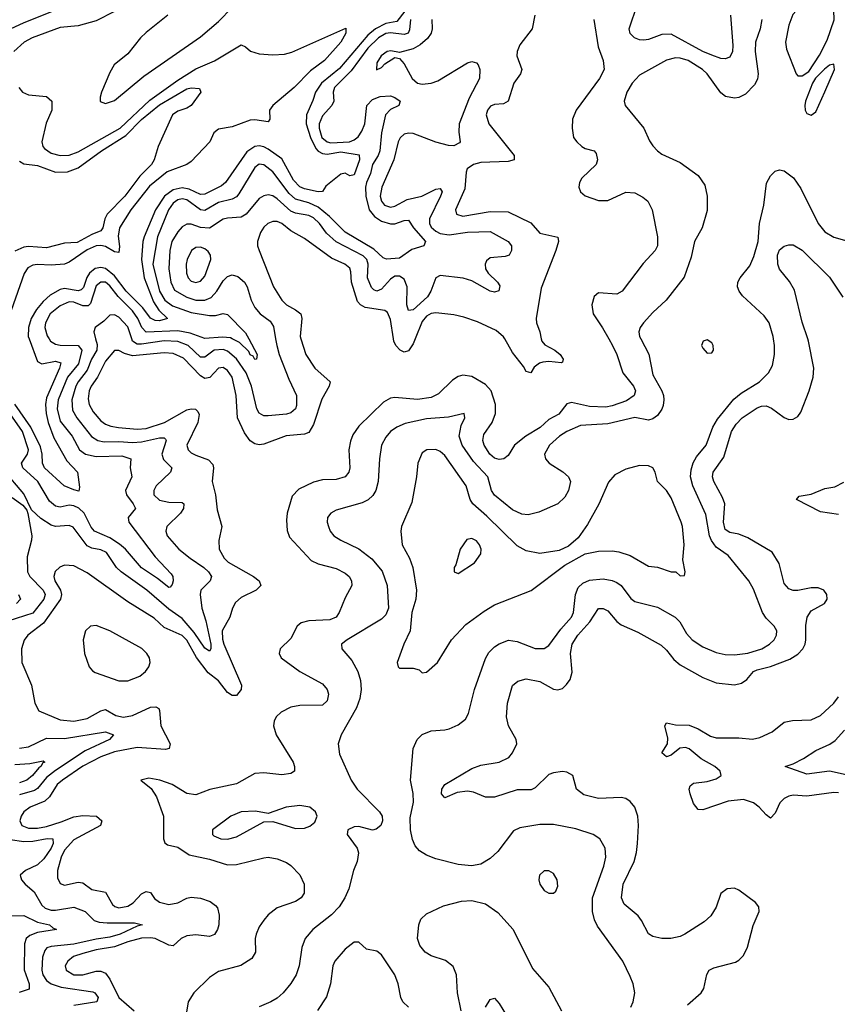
# Model space of a CAD drawing. Header units: inches. Extents: x 1678809 to 1859548, y 384609 to 522868.
# Tile 231 of 256: x 1751711 to 1755325, y 507059 to 511410. Entities that reach past the tile are written whole.
import ezdxf

# ---------------------------------------------------------------- set-up
doc = ezdxf.new("R2010")
doc.units = ezdxf.units.IN
doc.header["$MEASUREMENT"] = 0
doc.layers.add('B7550', color=7, linetype='Continuous')
doc.layers.add('B7551', color=7, linetype='Continuous')

msp = doc.modelspace()

# ---------------------------------------------------------------- linework, layer by layer
at = {"layer": 'B7550', "color": 5}
for points, elevation in [([(1752047.2, 510000), (1752054.4, 509974.4), (1752052.4, 509950), (1752029.2, 509910), (1752010, 509860.6), (1751970, 509810.4), (1751959.9, 509790), (1751941.4, 509730), (1751944.3, 509684.3), (1751963.7, 509650), (1752028.8, 509568.8), (1752056.5, 509550), (1752085.1, 509545.1), (1752150, 509546.7), (1752210, 509541.7), (1752250, 509544.7), (1752330, 509562.5), (1752350, 509562.9), (1752356.5, 509556.5), (1752358.6, 509550), (1752339.1, 509490), (1752346.9, 509466.9), (1752383.5, 509430), (1752377.8, 509410), (1752314, 509350), (1752303.9, 509330), (1752304.6, 509310), (1752330, 509287.6), (1752370, 509278.7), (1752430, 509276), (1752436.5, 509270), (1752435.5, 509250), (1752422.2, 509230), (1752361.2, 509170), (1752356.9, 509150), (1752362.9, 509130), (1752414.8, 509070), (1752464.3, 509030), (1752525.5, 508990), (1752546.4, 508970), (1752558.9, 508950), (1752553.8, 508930), (1752512.3, 508890), (1752509.5, 508870.5), (1752516.6, 508810), (1752534, 508754), (1752555.8, 508650), (1752556.8, 508630), (1752550, 508619.3), (1752530, 508633.2), (1752482.4, 508702.4), (1752430, 508763.6), (1752370, 508804.6), (1752273, 508890), (1752159.9, 508970), (1752139.9, 508990), (1752095.1, 509055.1), (1752070, 509067.3), (1752030, 509074.9), (1752010, 509085), (1751947.1, 509167.1), (1751930, 509175.7), (1751870, 509170.3), (1751850, 509175.9), (1751805.3, 509205.3), (1751764.2, 509244.2), (1751730, 509314.7), (1751640.3, 509420.3)], 460), ([(1751841.6, 510000), (1751848.3, 509990), (1751870, 509976.6), (1751890, 509971.3), (1751969.6, 509969.6), (1751986.1, 509950), (1751971.6, 509890), (1751923, 509830), (1751880.8, 509730), (1751877.2, 509690), (1751890, 509635.9), (1751942.7, 509570), (1751975.7, 509510), (1752002.2, 509490), (1752050, 509480.1), (1752162.9, 509482.9), (1752202, 509470), (1752200.2, 509430), (1752206.4, 509390), (1752179.7, 509330), (1752183.8, 509310), (1752213.5, 509270), (1752222.9, 509250), (1752191.2, 509210), (1752193.9, 509190), (1752310, 509036.8), (1752381.4, 508961.4), (1752387.7, 508950), (1752389.3, 508930), (1752385.7, 508914.3), (1752376.9, 508903.1), (1752370, 508901.6), (1752321.2, 508941.2), (1752250, 508987.5), (1752178.6, 509070), (1752152.4, 509092.4), (1752110, 509120.4), (1752042.7, 509150), (1752027.5, 509167.5), (1751995.7, 509230), (1751972.1, 509252.1), (1751950, 509262.2), (1751930, 509264.5), (1751890, 509256.4), (1751870, 509259.9), (1751842.5, 509282.5), (1751792, 509370), (1751724.9, 509430), (1751719.9, 509450), (1751746.2, 509490), (1751749.9, 509510), (1751723.6, 509590), (1751670, 509668.8)], 440), ([(1751753, 510000), (1751790, 509899.3), (1751810, 509889.7), (1751870, 509901.2), (1751893.6, 509893.6), (1751887.5, 509870), (1751830, 509739), (1751825.2, 509710), (1751827.8, 509670), (1751837, 509630), (1751862, 509562), (1751920.4, 509460.4), (1751966.7, 509410), (1751976, 509344), (1751972.6, 509327.4), (1751950, 509332), (1751907.7, 509350), (1751820.9, 509430), (1751812, 509450), (1751810.6, 509490), (1751802.8, 509522.8), (1751761.1, 509610), (1751690, 509710.8)], 420), ([(1752953.9, 510000), (1752975.5, 509930), (1753016.5, 509870), (1753084.3, 509810), (1753079.8, 509790), (1753046.6, 509733.4), (1753010, 509621.7), (1752990, 509586), (1752970, 509578.1), (1752888.4, 509571.6), (1752790, 509534.9), (1752770, 509532.1), (1752750, 509536.2), (1752730, 509548.7), (1752704.3, 509584.3), (1752674.6, 509650), (1752667.9, 509750), (1752651.1, 509830), (1752630, 509860.5), (1752610, 509872.5), (1752590, 509870.5), (1752551.2, 509828.8), (1752530, 509825.2), (1752510, 509836.4), (1752434.7, 509914.7), (1752390, 509934.4), (1752350, 509937.3), (1752210, 509925.2), (1752174.7, 509934.7), (1752150, 509948.5), (1752130, 509948.2), (1752090, 509901.6), (1752054.9, 509830), (1752027.8, 509790), (1752018.9, 509770), (1752014.2, 509734.2), (1752018.6, 509710), (1752036.5, 509676.5), (1752070, 509637.5), (1752090, 509623), (1752113.6, 509613.6), (1752148.1, 509608.1), (1752230, 509600.5), (1752270, 509603.7), (1752351.9, 509630), (1752450, 509685.5), (1752470, 509690.1), (1752488.4, 509688.4), (1752499, 509679), (1752504.9, 509664.9), (1752498.5, 509630), (1752450.2, 509530), (1752455.6, 509510), (1752470, 509496.8), (1752490, 509485.3), (1752545.5, 509465.5), (1752564.7, 509444.7), (1752568.3, 509430), (1752561.7, 509370), (1752576.6, 509310), (1752584.4, 509244.4), (1752604.7, 509170), (1752591.9, 509108.1), (1752593.7, 509070), (1752615.8, 509030), (1752633, 509013), (1752744.2, 508950), (1752770.2, 508930), (1752777.2, 508910), (1752756.9, 508890), (1752690, 508857.5), (1752665.9, 508834.1), (1752651.9, 508810), (1752640.5, 508770), (1752606.2, 508710), (1752607.6, 508672.4), (1752613.9, 508650), (1752691.2, 508470), (1752690.7, 508450), (1752670, 508424.5), (1752650, 508423.8), (1752630, 508437.6), (1752590, 508488.5), (1752544, 508523.9), (1752492.4, 508592.4), (1752450, 508668.9), (1752430, 508689), (1752350, 508723.7), (1752306.1, 508766.1), (1752190, 508837.8), (1752010, 508966.1), (1751950, 508996.5), (1751910, 508999.5), (1751889.1, 508990.9), (1751868.3, 508971.7), (1751862.3, 508950), (1751866.9, 508930), (1751891.1, 508890), (1751895.9, 508870), (1751891.8, 508850), (1751816.8, 508743.2), (1751747.8, 508690), (1751731.7, 508668.3), (1751720.1, 508630), (1751721.1, 508570), (1751763.8, 508470), (1751778.3, 508390), (1751796.7, 508356.7), (1751890, 508316.4), (1751950, 508310.5), (1752010, 508322.5), (1752070, 508356.6), (1752090, 508361.6), (1752136.1, 508336.1), (1752170, 508327.8), (1752210, 508335), (1752290, 508372.1), (1752313.1, 508373.1), (1752326, 508366), (1752330, 508358), (1752335.5, 508290), (1752375.9, 508210), (1752372.6, 508190), (1752355.4, 508184.6), (1752230, 508194.4), (1752130, 508174.3), (1752070, 508152.7), (1751990, 508112.2), (1751900.1, 508050), (1751877.8, 508030), (1751843.2, 507976.8), (1751823.2, 507956.8), (1751757.6, 507930), (1751730.1, 507910), (1751717.6, 507890), (1751712.2, 507870), (1751721, 507850), (1751750, 507838.2), (1751790, 507838), (1751830, 507845.7), (1751894.8, 507865.2), (1751950, 507887.7), (1751990, 507893), (1752050.5, 507890.5), (1752075, 507870), (1752067.9, 507850), (1751950, 507786.5), (1751910, 507739.9), (1751894.9, 507710), (1751878.9, 507650), (1751878.7, 507618.7), (1751890, 507593.4), (1751910, 507585.2), (1751970, 507599.2), (1751990, 507596.8), (1752030, 507566.3), (1752090, 507554.8), (1752121.1, 507501.1), (1752131.3, 507491.3), (1752150, 507485.6), (1752190, 507492.6), (1752212.6, 507507.4), (1752250, 507547.3), (1752270, 507557.7), (1752290, 507553.5), (1752307.6, 507527.6), (1752330, 507510.1), (1752370, 507500.3), (1752410, 507508.1), (1752450, 507528.8), (1752470, 507532.2), (1752510, 507528.5), (1752553.4, 507513.4), (1752576.1, 507496.1), (1752585.5, 507485.5), (1752593.2, 507453.2), (1752591.2, 507410), (1752585.4, 507390), (1752571.7, 507368.3), (1752550, 507359.1), (1752490, 507366.1), (1752450, 507362.7), (1752425.2, 507350), (1752390, 507317.4), (1752370, 507321.3), (1752310, 507349.7), (1752290, 507353.7), (1752250, 507351.5), (1752190, 507335.8), (1752130, 507313.6), (1752050, 507300.4), (1751990, 507284.5), (1751949.4, 507270), (1751923.5, 507250), (1751912.4, 507230), (1751916.3, 507210), (1751950, 507190.1), (1751990, 507190.1), (1752050, 507205.9), (1752070, 507205.9), (1752090, 507196.6), (1752109.8, 507169.8), (1752150, 507090.1), (1752217, 507030)], 480), ([(1752842.7, 510000), (1752847.6, 509970), (1752858.8, 509930), (1752900.9, 509820.9), (1752935, 509750), (1752935.4, 509704.6), (1752930, 509689.8), (1752910, 509672.2), (1752890, 509666.3), (1752810, 509659), (1752790, 509659.5), (1752770, 509671.6), (1752760.1, 509690), (1752735.4, 509790), (1752712.9, 509850), (1752670, 509911.1), (1752630, 509945.4), (1752610, 509952.8), (1752570.3, 509950), (1752530, 509918.9), (1752510, 509918.5), (1752456.4, 509970), (1752410, 509988.1), (1752350, 509991.5), (1752250, 509975.5), (1752230, 509976.2), (1752209.9, 509990), (1752206.8, 510000)], 460), ([(1754314.7, 510000), (1754331.6, 509970), (1754350.1, 509930), (1754377.1, 509850), (1754424.2, 509790), (1754432.5, 509770), (1754426.6, 509750), (1754393.8, 509726.2), (1754330, 509703.8), (1754301.5, 509698.5), (1754230, 509701.3), (1754150, 509718.9), (1754130, 509713.3), (1754093.8, 509666.2), (1754050, 509643.1), (1754011.7, 509608.3), (1753949, 509570), (1753898, 509530), (1753870, 509485), (1753850.6, 509469.4), (1753830, 509466.2), (1753810, 509472.1), (1753789.9, 509490), (1753764.2, 509530), (1753758.6, 509550), (1753763.1, 509576.9), (1753799, 509630), (1753814.9, 509670), (1753814.1, 509710), (1753794.6, 509770), (1753770, 509798.1), (1753710, 509833.7), (1753670, 509839.1), (1753650, 509833.7), (1753623.6, 509816.4), (1753562.9, 509757.1), (1753530, 509739.9), (1753470, 509731.4), (1753370, 509740.5), (1753350, 509737), (1753320, 509720), (1753210, 509613.8), (1753184.2, 509575.8), (1753172.8, 509547.2), (1753166.5, 509510), (1753170, 509429.3), (1753166, 509410), (1753150.2, 509390), (1753110, 509378.1), (1753050, 509376.5), (1753010, 509365.9), (1752944.8, 509335.2), (1752916.1, 509303.9), (1752894.2, 509230), (1752890, 509198), (1752892.9, 509152.9), (1752903.6, 509123.6), (1753000, 509020), (1753030, 509005.9), (1753110, 508984.7), (1753150, 508964.1), (1753167.1, 508950), (1753177.3, 508930), (1753178.9, 508910), (1753150, 508855.8), (1753124, 508790), (1753110.1, 508769.9), (1753081.8, 508758.2), (1752990, 508754), (1752954.7, 508745.3), (1752937.6, 508730), (1752910, 508676.4), (1752862.3, 508630), (1752857.7, 508610), (1752867.7, 508590), (1752950.2, 508530), (1753050, 508475), (1753070.2, 508450), (1753076, 508430), (1753070, 508399.6), (1753050, 508381.1), (1752950, 508379.7), (1752910, 508372.3), (1752866.4, 508350), (1752845.6, 508330), (1752835.4, 508310), (1752833.7, 508290), (1752845.6, 508250), (1752919.6, 508130), (1752925.7, 508110), (1752925.5, 508090), (1752910, 508078.7), (1752870, 508073.7), (1752790, 508082.8), (1752750, 508079.2), (1752670, 508034.1), (1752552.1, 508007.9), (1752490, 507985.2), (1752450, 507990.5), (1752385.6, 508030), (1752330.2, 508049.8), (1752282, 508058), (1752246.4, 508050), (1752292.6, 508012.6), (1752316.3, 507976.3), (1752347.2, 507890), (1752347.6, 507790), (1752353.1, 507773.1), (1752364.1, 507764.1), (1752410, 507753.9), (1752459.8, 507719.8), (1752550, 507700.3), (1752630, 507675.2), (1752670, 507677.2), (1752790, 507706.9), (1752810, 507709), (1752850, 507702.6), (1752890, 507686), (1752910, 507672.5), (1752950, 507631.1), (1752968.1, 507590), (1752969.3, 507550), (1752955, 507530), (1752930, 507514.3), (1752850, 507486), (1752810, 507454.7), (1752790, 507431.1), (1752770, 507402.4), (1752755.9, 507370), (1752752.1, 507350), (1752753.6, 507290), (1752737.6, 507262.4), (1752688.7, 507231.3), (1752590, 507204.8), (1752550, 507177.2), (1752481.2, 507110), (1752456.5, 507070), (1752439.8, 506970)], 520), ([(1752723.7, 510000), (1752760.9, 509930), (1752758, 509910), (1752750, 509908.7), (1752743.3, 509923.3), (1752730, 509929.8), (1752724, 509944), (1752683, 509983), (1752650.8, 510000)], 440), ([(1754456.6, 510000), (1754492.1, 509932.1), (1754510, 509840.4), (1754549.4, 509770), (1754556.2, 509750), (1754558.8, 509730), (1754555, 509705), (1754550, 509689.6), (1754530, 509661.1), (1754510, 509646), (1754490, 509640.4), (1754430, 509651.6), (1754310, 509624.8), (1754190, 509616.8), (1754128.9, 509590), (1754096.9, 509570), (1754053.6, 509530), (1754031.3, 509490), (1754035.2, 509470), (1754051.5, 509450), (1754111.9, 509411.9), (1754137.3, 509390), (1754145.2, 509370), (1754137.1, 509330), (1754120.3, 509299.7), (1754090, 509270.8), (1754006.4, 509233.6), (1753958, 509222), (1753930, 509225.6), (1753890, 509244.3), (1753809.6, 509309.6), (1753796.4, 509330), (1753780.2, 509390), (1753717.7, 509457.7), (1753666.7, 509530), (1753654.2, 509570), (1753662.8, 509617.2), (1753678, 509650), (1753675.3, 509670), (1753606.4, 509653.6), (1753510, 509645.9), (1753414.4, 509625.6), (1753378.3, 509610), (1753350.2, 509590), (1753330, 509566), (1753310.2, 509530), (1753300.9, 509470), (1753296.1, 509370), (1753284.8, 509330), (1753272, 509308), (1753251.5, 509288.5), (1753225, 509275), (1753110, 509242.5), (1753087.2, 509230), (1753071.6, 509210), (1753070.2, 509190), (1753075.5, 509170), (1753083.5, 509150), (1753099.1, 509130), (1753130, 509110.2), (1753210, 509072.5), (1753267.5, 509027.5), (1753312.9, 508972.9), (1753335.5, 508910), (1753341, 508810), (1753330, 508780.3), (1753310, 508761.3), (1753158, 508670), (1753134.4, 508650), (1753135.8, 508630), (1753178.7, 508578.7), (1753206.5, 508530), (1753218.2, 508490), (1753221.3, 508450), (1753214.6, 508410), (1753200.6, 508370), (1753131.6, 508250), (1753119.5, 508210), (1753124.8, 508164.8), (1753176, 508050), (1753202.3, 508010), (1753302, 507910), (1753313.4, 507890), (1753315.3, 507870), (1753307.7, 507850), (1753286.9, 507833.1), (1753270, 507829.6), (1753210, 507845.3), (1753190, 507843.1), (1753162, 507830), (1753158, 507810), (1753203, 507750), (1753208.7, 507728.7), (1753203.6, 507690), (1753187.1, 507650), (1753166, 507570), (1753148.4, 507530), (1753123.5, 507490), (1753090, 507455.5), (1753006.9, 507390), (1752973.8, 507350), (1752957.7, 507310), (1752947, 507230), (1752933.8, 507190), (1752910, 507151.1), (1752875.8, 507110), (1752850, 507086.6), (1752821.6, 507070), (1752770, 507048.9)], 540), ([(1753458.9, 510000), (1753450, 509978), (1753430, 509946.9), (1753410, 509941.5), (1753392.4, 509950), (1753374.1, 509970), (1753364.7, 509990), (1753363.2, 510000)], 480), ([(1754413.1, 507046.9), (1754423.1, 507070), (1754429.7, 507110), (1754423.1, 507150), (1754410, 507182.7), (1754377.6, 507250), (1754265.1, 507405.1), (1754252.1, 507432.1), (1754242.5, 507470), (1754243, 507530), (1754293.2, 507670), (1754301.5, 507710), (1754298.2, 507750), (1754274.7, 507790), (1754246.6, 507810), (1754170, 507834.6), (1754070, 507854), (1754010, 507854.3), (1753921.3, 507838.7), (1753894.2, 507825.8), (1753825.2, 507734.8), (1753790, 507703.5), (1753750, 507678.9), (1753708.7, 507671.3), (1753650, 507676.8), (1753550, 507701.6), (1753510, 507718), (1753477.8, 507737.8), (1753459.4, 507759.4), (1753447.1, 507787.1), (1753439.1, 507830), (1753437.3, 507882.7), (1753452.5, 507952.5), (1753450.7, 507990.7), (1753438.9, 508050), (1753449.8, 508190), (1753467.8, 508230), (1753490, 508252.2), (1753530, 508268.1), (1753590, 508271.5), (1753610, 508276.9), (1753650, 508294.9), (1753681.4, 508318.6), (1753695.2, 508344.8), (1753722, 508450), (1753770, 508586.7), (1753785.4, 508614.6), (1753810, 508638.6), (1753830, 508652), (1753872.3, 508667.7), (1753910, 508663.2), (1753990, 508631.8), (1754030, 508631.9), (1754050, 508644.7), (1754103.4, 508716.6), (1754150.5, 508770), (1754159.6, 508790), (1754168.4, 508870), (1754179.4, 508900.6), (1754199.5, 508920.5), (1754230, 508933.2), (1754290, 508939.6), (1754330, 508932.3), (1754350, 508923.3), (1754370.1, 508910), (1754413.1, 508853.1), (1754430, 508839.1), (1754530, 508813.6), (1754608.5, 508770), (1754628.2, 508750), (1754658, 508698), (1754682.7, 508670), (1754730, 508639), (1754790, 508613.9), (1754830, 508604.8), (1754870, 508603), (1754930, 508610.7), (1754991, 508630), (1755025.6, 508650), (1755046.3, 508670), (1755056.2, 508690), (1755057.3, 508710), (1755046, 508730), (1755010, 508765.5), (1754993.7, 508790), (1754953.9, 508893.9), (1754933.7, 508930), (1754842.6, 509042.6), (1754790, 509079.9), (1754768.8, 509108.8), (1754760.7, 509130), (1754744.2, 509224.2), (1754686.7, 509350), (1754676.4, 509390), (1754678.8, 509421.2), (1754687.5, 509452.5), (1754702.3, 509477.7), (1754745, 509530), (1754774.2, 509610), (1754794.9, 509645.1), (1754867.2, 509732.8), (1754900.6, 509759.4), (1754980.7, 509810), (1755021.1, 509850), (1755038.2, 509881.8), (1755047, 509930), (1755047.5, 509970), (1755043.3, 510000)], 540), ([(1754662.6, 507057.4), (1754722.6, 507110), (1754735.4, 507130), (1754748.2, 507191.8), (1754758, 507210), (1754779.4, 507220.6), (1754874.5, 507245.5), (1754890, 507254), (1754910, 507274.4), (1754928.3, 507311.7), (1754952.8, 507407.2), (1754979.7, 507470), (1754978.7, 507490), (1754962.9, 507510), (1754890, 507564.2), (1754870, 507572.8), (1754838, 507570), (1754810.3, 507549.7), (1754790, 507489), (1754766, 507450), (1754735.8, 507424.2), (1754651, 507369), (1754630, 507358.7), (1754589.3, 507350.7), (1754548.7, 507350), (1754510, 507359.3), (1754490, 507371.3), (1754459.4, 507430), (1754444.1, 507450), (1754382.6, 507502.6), (1754371.2, 507530), (1754378.5, 507590), (1754426.6, 507690), (1754437.8, 507730), (1754442.4, 507770), (1754446.2, 507850), (1754443.2, 507890), (1754430.6, 507930), (1754410, 507956.2), (1754390, 507968.2), (1754370, 507972.7), (1754270, 507968.1), (1754205.1, 507985.1), (1754171.7, 508010), (1754156, 508070), (1754130, 508084.4), (1754110, 508088.2), (1754070, 508082.4), (1754050, 508074.1), (1753990, 508015.5), (1753972.4, 508007.6), (1753910, 508007.3), (1753810, 507974.3), (1753770, 507975.3), (1753717.3, 507997.3), (1753690, 508000.7), (1753645.4, 507994.6), (1753590, 507971.8), (1753576.3, 507990), (1753576.9, 508010), (1753590, 508030.3), (1753710, 508101.4), (1753750, 508116.6), (1753831, 508129), (1753872.5, 508150), (1753889.8, 508170), (1753908.5, 508210), (1753906, 508230), (1753871.7, 508290), (1753862.5, 508330), (1753867, 508390), (1753890, 508468.2), (1753912.6, 508487.4), (1753950, 508497.5), (1754010, 508485), (1754070, 508452.1), (1754090, 508448.3), (1754110, 508455.5), (1754128.2, 508471.8), (1754144.7, 508495.3), (1754153.7, 508526.3), (1754145.8, 508610), (1754152.9, 508650), (1754177.7, 508690), (1754231.6, 508750), (1754270, 508809), (1754290, 508808.4), (1754310, 508798.4), (1754350, 508751), (1754370, 508735.9), (1754443.2, 508703.2), (1754546.1, 508646.1), (1754570, 508624.4), (1754602.6, 508582.6), (1754630, 508559), (1754730, 508503.5), (1754790, 508479.8), (1754870, 508471.3), (1754901.7, 508478.3), (1754924.8, 508495.2), (1754954, 508530), (1754970, 508537.8), (1755030, 508551.8), (1755115.2, 508584.8), (1755150, 508606.3), (1755172.1, 508630), (1755182.1, 508650), (1755185.4, 508670), (1755186.3, 508733.7), (1755191.7, 508770), (1755210, 508797.8), (1755267.6, 508830), (1755280.5, 508850), (1755278.9, 508870), (1755265.1, 508890), (1755239.6, 508899.6), (1755210, 508899), (1755150, 508887.2), (1755130, 508888.1), (1755110, 508895.3), (1755090, 508918), (1755067.3, 509007.3), (1755037.7, 509057.7), (1754930, 509120.9), (1754890, 509136.2), (1754850, 509144.7), (1754830, 509156.8), (1754821.3, 509190), (1754828.3, 509270), (1754818, 509298), (1754778.7, 509370), (1754772.8, 509390), (1754775.7, 509410), (1754823.2, 509476.8), (1754857.9, 509590), (1754877.6, 509622.4), (1754903.8, 509650), (1754970, 509694.8), (1754990, 509702.3), (1755010, 509703.2), (1755033.9, 509693.9), (1755090, 509651.6), (1755110, 509643.1), (1755130, 509644.6), (1755150, 509656.5), (1755164.4, 509675.6), (1755201.2, 509770), (1755217.7, 509830), (1755221.7, 509870), (1755198.1, 509990), (1755194.8, 510000)], 520), ([(1754016.6, 510000), (1754018.6, 509990), (1754032.9, 509972.9), (1754077.2, 509950), (1754100.7, 509930), (1754113.2, 509910), (1754110, 509897.2), (1754106, 509894), (1754050, 509899.7), (1754023.4, 509896.6), (1754008.2, 509891.8), (1753985.1, 509874.9), (1753970, 509849.7), (1753950, 509855.1), (1753937.8, 509877.8), (1753890, 509938.8), (1753854.8, 510000)], 480), ([(1755330, 509223.4), (1755250, 509236), (1755144.7, 509290), (1755155.6, 509304.4), (1755210, 509314), (1755270, 509339.1), (1755314.5, 509345.5), (1755353, 509367)], 480), ([(1751678.2, 509298.2), (1751725.5, 509265.5), (1751743, 509243), (1751747.3, 509227.3), (1751764.4, 509130), (1751763.3, 509110), (1751743.9, 509036.1), (1751746.6, 508970), (1751756.3, 508950), (1751814.6, 508890), (1751823.6, 508870), (1751818.2, 508850), (1751770, 508787.9), (1751620.2, 508739.8)], 460), ([(1751706.4, 508870), (1751715.3, 508850), (1751697.5, 508830)], 440), ([(1755330, 507993.8), (1755310, 507995), (1755190, 507979.7), (1755130, 507982.9), (1755110, 507979), (1755090, 507969.1), (1755070.9, 507950), (1755050, 507904.5), (1755030, 507882.4), (1755010, 507896), (1754980.2, 507930), (1754955.2, 507950), (1754910, 507963.8), (1754843.2, 507956.8), (1754730, 507918), (1754710, 507919.7), (1754690, 507946), (1754674, 507990), (1754669.9, 508010), (1754674.8, 508025.2), (1754690, 508037.2), (1754750, 508043.2), (1754790, 508055.6), (1754810.9, 508070), (1754807.9, 508090), (1754784.2, 508110), (1754723.8, 508143.8), (1754670, 508188.7), (1754654, 508194), (1754628.9, 508191.1), (1754590, 508160.3), (1754570, 508153.3), (1754548.9, 508170), (1754574.1, 508210), (1754575.7, 508235.7), (1754563.2, 508290), (1754570, 508303.7), (1754610, 508293.8), (1754670, 508292.4), (1754710, 508277.1), (1754763.8, 508243.8), (1754790, 508237.4), (1754890, 508237.3), (1754950, 508231.3), (1754982.3, 508237.7), (1755036.5, 508263.6), (1755090, 508305.4), (1755127.1, 508312.9), (1755210, 508316.8), (1755250, 508335), (1755309.5, 508390.5), (1755330, 508417.8)], 480), ([(1751711.2, 508191.2), (1751750, 508197.7), (1751830, 508235.2), (1751910, 508233.3), (1752090, 508263), (1752126.7, 508250), (1752108, 508230), (1752001.1, 508178.9), (1751870, 508093.2), (1751830, 508061.1), (1751790, 508012.8), (1751776.6, 508003.4), (1751710, 507984.8)], 460), ([(1755390, 508067.5), (1755290, 508089), (1755190, 508076.3), (1755094, 508110), (1755130, 508121.3), (1755175.2, 508144.8), (1755230, 508181.4), (1755291.7, 508208.3), (1755314.7, 508225.3), (1755356.8, 508270)], 460), ([(1751690, 508118.5), (1751756.7, 508123.3), (1751814.8, 508134.8), (1751823, 508130), (1751813.3, 508126.7), (1751805.6, 508110), (1751795.9, 508104.1), (1751768.7, 508070), (1751743.3, 508050), (1751710, 508038.3)], 440), ([(1751670, 507787.6), (1751730, 507778.9), (1751770, 507780.7), (1751832.3, 507792.3), (1751857.2, 507790), (1751859.1, 507770), (1751851, 507750), (1751818, 507702), (1751790, 507676), (1751736.5, 507650), (1751714.2, 507630), (1751719.3, 507610), (1751735.2, 507590), (1751776.1, 507556.1), (1751810, 507497.8), (1751824.2, 507484.2), (1751850, 507475.3), (1751870, 507474.7), (1751950, 507488.1), (1752000.2, 507470), (1752041.2, 507430), (1752062.4, 507422.4), (1752098.7, 507418.7), (1752219.3, 507419.3), (1752254.8, 507410), (1752230, 507404.7), (1752155.3, 507370), (1752110, 507356.4), (1752050, 507347.9), (1751950, 507325), (1751850, 507314.8), (1751831.6, 507308.4), (1751822.2, 507297.8), (1751812.8, 507267.2), (1751809.7, 507210.3), (1751814.4, 507190), (1751830, 507165.1), (1751850.2, 507150), (1751894.6, 507134.5), (1752034.8, 507114.8), (1752044, 507110), (1752057.7, 507090), (1752052.4, 507070), (1751950, 507054.9)], 460), ([(1753661.8, 507030), (1753646.1, 507110), (1753641.5, 507190), (1753627, 507227), (1753592.9, 507252.9), (1753530, 507274), (1753503.5, 507290), (1753479.4, 507319.4), (1753469.8, 507350), (1753476, 507410), (1753484.5, 507435.5), (1753510, 507458.9), (1753585, 507495), (1753664.7, 507515.3), (1753710, 507517.8), (1753770, 507502.7), (1753824.5, 507464.5), (1753892.9, 507390), (1753977.8, 507217.8), (1754050, 507135.8), (1754105.5, 507030)], 540), ([(1751677.3, 507450), (1751730, 507452.4), (1751790, 507422.1), (1751843.8, 507410), (1751857.2, 507397.2), (1751874, 507390), (1751790, 507377.3), (1751756.8, 507363.2), (1751740.5, 507350), (1751733.3, 507326.7), (1751731.7, 507211.7), (1751752.9, 507150), (1751753.6, 507126.4), (1751708.5, 507111.5)], 440), ([(1753430, 507046.2), (1753404.4, 507070), (1753395.3, 507090), (1753384.5, 507150), (1753368.8, 507190), (1753310, 507278.7), (1753290, 507293.6), (1753243.6, 507303.6), (1753210, 507334.5), (1753190, 507333.3), (1753150, 507302.7), (1753103.8, 507250), (1753095.4, 507230), (1753084.8, 507150), (1753066.9, 507093.1), (1753028.3, 507031.7)], 560), ([(1753770, 507046.7), (1753790, 507081.1), (1753810, 507086.7), (1753830, 507063.7), (1753912.1, 506930)], 520)]:
    msp.add_lwpolyline(points, dxfattribs=dict(at, elevation=elevation))
for points, elevation in [([(1754750, 509996), (1754732, 509990), (1754724, 509970), (1754730, 509958), (1754750, 509936), (1754770, 509938), (1754777.2, 509950), (1754776, 509970), (1754770, 509982)], 560), ([(1753550, 509510.7), (1753511, 509509), (1753490, 509495.8), (1753471.3, 509450), (1753465.8, 509390), (1753444.1, 509275.9), (1753399.5, 509170), (1753396, 509150), (1753401.6, 509090), (1753433.7, 509030), (1753448.8, 508990), (1753465, 508890), (1753461.6, 508850), (1753444.1, 508790), (1753437.4, 508710), (1753409.1, 508650), (1753379.1, 508570), (1753384, 508550), (1753390, 508544.9), (1753450, 508544.9), (1753477.5, 508537.5), (1753490, 508524.7), (1753510, 508526.8), (1753557.6, 508570), (1753619.2, 508670), (1753682.7, 508737.3), (1753763.9, 508796.1), (1753810, 508823.8), (1753971.8, 508888.2), (1754120.2, 508999.8), (1754210, 509049.4), (1754270, 509062.3), (1754330, 509063.5), (1754359.3, 509059.3), (1754410, 509042), (1754490, 508995.8), (1754530.4, 508990.4), (1754590, 508970.7), (1754610.7, 508970.7), (1754630, 508952), (1754650, 508954), (1754652.7, 508970), (1754642.9, 509022.9), (1754647.6, 509090), (1754640.5, 509170), (1754634.8, 509190), (1754590, 509297.6), (1754570, 509329.6), (1754529.7, 509369.7), (1754520.5, 509410), (1754510, 509429.4), (1754490, 509438.9), (1754450, 509439.7), (1754390, 509424.2), (1754341.7, 509398.3), (1754314, 509366), (1754270.6, 509269.4), (1754220.5, 509179.5), (1754179.4, 509120.6), (1754136.9, 509083.1), (1754095.8, 509064.2), (1754010, 509051.4), (1753950, 509063.4), (1753910, 509085.4), (1753776.6, 509216.6), (1753713.8, 509270), (1753702, 509290), (1753683.9, 509350), (1753590, 509485), (1753570, 509501.5)], 560), ([(1753710, 509116.9), (1753687.3, 509112.7), (1753657.6, 509070), (1753638.4, 509001.6), (1753631, 508990), (1753632, 508970), (1753650, 508962.8), (1753720.9, 509010), (1753749.6, 509050), (1753751.1, 509070), (1753743.6, 509090), (1753730, 509107)], 580), ([(1752050, 508732.5), (1752023.7, 508730), (1752002.9, 508710), (1751992.2, 508670), (1751998.2, 508610), (1752017.8, 508550), (1752032.5, 508532.5), (1752045.4, 508525.4), (1752150, 508488.5), (1752190, 508488.4), (1752241.8, 508510), (1752267.2, 508530), (1752281.7, 508550), (1752287.9, 508570), (1752285.7, 508590), (1752273.4, 508610), (1752251, 508631), (1752110, 508709.4)], 520), ([(1752950, 507937.7), (1752889.6, 507930.5), (1752810, 507902), (1752753.3, 507913.3), (1752690, 507909.8), (1752644.2, 507890), (1752563.8, 507830), (1752563, 507810), (1752570, 507804.4), (1752601, 507790), (1752630, 507788.4), (1752670, 507799.7), (1752790, 507866), (1752830, 507867.4), (1752930, 507835.9), (1752970, 507837.6), (1752993.2, 507846.8), (1753016, 507864), (1753026, 507890), (1753018.8, 507910), (1752993.7, 507930)], 540), ([(1754050, 507649.5), (1754030, 507649.4), (1754008.4, 507630), (1754006.4, 507610), (1754010.6, 507590), (1754030, 507562), (1754050, 507550.7), (1754070, 507550.8), (1754080.2, 507559.8), (1754090, 507582), (1754087.3, 507610), (1754070, 507637)], 560)]:
    msp.add_lwpolyline(points, close=True, dxfattribs=dict(at, elevation=elevation))
at = {"layer": 'B7551', "color": 5}
for points, elevation in [([(1754852.4, 511430), (1754863.8, 511296.2), (1754861.4, 511270), (1754850, 511244.4), (1754830, 511237.1), (1754810, 511238.8), (1754770, 511252.7), (1754730, 511269.9), (1754590, 511345.7), (1754550, 511344.9), (1754490, 511321.9), (1754470, 511318.8), (1754450, 511320.7), (1754428.8, 511330), (1754409.5, 511349.5), (1754404.7, 511370), (1754441.4, 511478.6)], 520), ([(1751867.2, 511450), (1751730, 511396.3), (1751670, 511368)], 360), ([(1752130, 511445.4), (1752050, 511404.8), (1751970, 511383.4), (1751890, 511375.3), (1751766, 511330), (1751731.7, 511310), (1751685.8, 511270)], 380), ([(1753413.2, 511446.8), (1753377.5, 511402.5), (1753330, 511392.8), (1753283.4, 511370), (1753250, 511342.1), (1753125.2, 511194.8), (1753044.8, 511130), (1753019.1, 511090), (1753007.5, 511052.5), (1752979, 510990), (1752978.1, 510950), (1752996.2, 510890), (1753020.6, 510840.6), (1753030, 510829.4), (1753050, 510818.1), (1753070, 510816.2), (1753130, 510826.4), (1753212.3, 510812.3), (1753213, 510790), (1753190, 510724.7), (1753170, 510719.8), (1753150, 510732), (1753130, 510728), (1753065, 510675), (1753049.1, 510650.9), (1753030.7, 510649.3), (1752970, 510662.6), (1752950, 510672), (1752921.1, 510701.1), (1752870, 510795.1), (1752810, 510838), (1752790, 510848.6), (1752770, 510852.7), (1752750, 510849.6), (1752714.7, 510825.3), (1752621.7, 510690), (1752603.8, 510676.2), (1752530, 510638.7), (1752510, 510638.2), (1752460.7, 510660.7), (1752430, 510666.6), (1752390, 510657.6), (1752351.9, 510630), (1752311.1, 510570), (1752262.1, 510450), (1752256.3, 510430), (1752249.2, 510350), (1752262, 510270), (1752303.4, 510163.4), (1752325.8, 510125.8), (1752364, 510090), (1752330, 510079.7), (1752310, 510080.6), (1752290, 510091.4), (1752256.3, 510136.3), (1752182.6, 510210), (1752130, 510278.1), (1752090, 510310.5), (1752070, 510315.2), (1752045.4, 510310), (1752019.9, 510290), (1752008.8, 510271.2), (1751993.8, 510226.2), (1751983.5, 510216.5), (1751970, 510212.2), (1751910, 510222.8), (1751890, 510217.4), (1751846.7, 510193.3), (1751814.8, 510165.2), (1751786.2, 510130), (1751762.3, 510090), (1751749.8, 510050), (1751749.5, 510009.5), (1751753, 510000)], 420), ([(1752366.4, 511430), (1752270, 511353.7), (1752245.4, 511330), (1752190, 511258.7), (1752129.4, 511210), (1752110, 511176.9), (1752072.8, 511090), (1752066.9, 511066.9), (1752067.8, 511047.8), (1752090, 511039.2), (1752130, 511053), (1752259.6, 511160.4), (1752510, 511334.8), (1752590, 511402.3), (1752650, 511463.7)], 420), ([(1753439.3, 511410), (1753434.3, 511365.7), (1753427.6, 511350), (1753410, 511343.9), (1753350, 511352.5), (1753330, 511348.5), (1753296.9, 511330), (1753250, 511284), (1753176.1, 511183.9), (1753102.8, 511110), (1753096.6, 511090), (1753099.8, 511050), (1753090.6, 511030), (1753050, 510985), (1753035, 510950), (1753034.3, 510930), (1753047.3, 510890), (1753070, 510870.4), (1753086.4, 510866.4), (1753169.7, 510870.3), (1753190, 510878.3), (1753207.2, 510892.8), (1753223.4, 510916.6), (1753237.3, 510950), (1753245.8, 511030), (1753270, 511057.2), (1753305.1, 511070), (1753350, 511073.2), (1753370, 511066.2), (1753392.6, 511050), (1753386.7, 511030), (1753350, 511013.4), (1753327.6, 510990), (1753309.8, 510910.2), (1753303, 510830), (1753296, 510810), (1753270.9, 510770), (1753261.3, 510730), (1753244.4, 510690), (1753239.1, 510670), (1753241.3, 510630), (1753256, 510570), (1753279.7, 510539.7), (1753310, 510519.9), (1753350, 510507.3), (1753370, 510508.1), (1753410, 510523.3), (1753430, 510524.2), (1753452, 510490), (1753505.4, 510430), (1753497.4, 510410), (1753444.9, 510395.1), (1753390, 510356.7), (1753332.4, 510352.4), (1753317.9, 510357.9), (1753276.6, 510396.6), (1753150.4, 510470.4), (1753079.9, 510539.9), (1753030, 510581.2), (1752990, 510601.3), (1752930, 510616.4), (1752902.2, 510642.2), (1752830, 510737.7), (1752790, 510768.6), (1752770, 510771), (1752750, 510756.2), (1752680.1, 510639.9), (1752670, 510627.7), (1752650, 510616.9), (1752590, 510601.6), (1752530, 510566.5), (1752510, 510569.1), (1752450, 510614.4), (1752430, 510617.9), (1752410, 510613.7), (1752390, 510598.6), (1752369.4, 510570), (1752320.6, 510450), (1752300.2, 510330), (1752329.4, 510210), (1752352.8, 510170), (1752386.1, 510146.1), (1752470, 510115.7), (1752550, 510102.5), (1752577.1, 510102.9), (1752610, 510111.8), (1752630, 510106.9), (1752710, 510025.8), (1752723.7, 510000)], 440), ([(1753532.8, 511410), (1753534.7, 511370), (1753529.6, 511350), (1753513.7, 511326.3), (1753481.5, 511298.5), (1753450, 511281), (1753390, 511265.2), (1753352.2, 511272.2), (1753336, 511270), (1753308.3, 511250), (1753290, 511219.3), (1753288.9, 511188.9), (1753310, 511198), (1753324.9, 511215.1), (1753370, 511242.4), (1753390, 511239.1), (1753410, 511214.4), (1753445.4, 511150), (1753469.7, 511129.7), (1753490, 511124.5), (1753530, 511128.8), (1753559.6, 511140.4), (1753690, 511219.7), (1753710, 511225.3), (1753730, 511219.5), (1753737.4, 511210), (1753744.9, 511190), (1753743.2, 511150), (1753697.3, 511062.7), (1753653.6, 510950), (1753652.3, 510912.3), (1753658.3, 510870), (1753654.8, 510865.2), (1753630, 510852.8), (1753606.2, 510853.8), (1753550, 510868.2), (1753450, 510907.6), (1753430, 510909.2), (1753410, 510904), (1753392.8, 510887.2), (1753383.4, 510870), (1753365.5, 510790), (1753311.6, 510670), (1753304.8, 510630), (1753310, 510607.5), (1753323.7, 510590), (1753350, 510581.1), (1753370, 510586.5), (1753424.3, 510615.7), (1753488.7, 510630), (1753550, 510660.9), (1753570, 510664.4), (1753577.9, 510650), (1753571.7, 510630), (1753522.3, 510530), (1753522, 510510), (1753530, 510493.7), (1753550, 510475.6), (1753570, 510465.5), (1753610, 510459), (1753690, 510470.4), (1753790, 510473.8), (1753870.3, 510430), (1753885.7, 510410), (1753885.7, 510390), (1753874.9, 510370), (1753856.3, 510363.7), (1753790, 510357.4), (1753775.2, 510344.8), (1753768.4, 510330), (1753769.7, 510309.7), (1753781.9, 510290), (1753823.5, 510250), (1753833.6, 510233.6), (1753828.7, 510211.3), (1753810, 510205.9), (1753790, 510211.1), (1753710, 510255.4), (1753672.1, 510267.9), (1753570, 510279.1), (1753550, 510269.6), (1753528.8, 510210), (1753514, 510186), (1753450, 510127.7), (1753430, 510125.6), (1753423.1, 510150), (1753424.5, 510230), (1753410, 510262.8), (1753390, 510276.6), (1753370, 510277), (1753350, 510262.8), (1753310, 510218.6), (1753290, 510211), (1753276.9, 510216.9), (1753266.9, 510226.9), (1753249.1, 510269.1), (1753251.4, 510330), (1753245, 510350), (1753230, 510367.1), (1753110, 510427.7), (1753066.7, 510466.7), (1753036.8, 510510), (1753010, 510535), (1752990, 510545.4), (1752930, 510555.4), (1752910, 510564), (1752850, 510618.8), (1752830, 510631.4), (1752810, 510636), (1752790, 510631.8), (1752770, 510620.2), (1752712.5, 510550), (1752690, 510537.8), (1752630, 510533.5), (1752610, 510527.8), (1752550, 510488.8), (1752510, 510491.3), (1752470, 510507), (1752450, 510506.8), (1752430, 510494.5), (1752410, 510472.7), (1752384, 510430), (1752374.9, 510390), (1752370.9, 510309.1), (1752379.4, 510250), (1752395.5, 510215.5), (1752450, 510183.7), (1752490, 510170.4), (1752530, 510170.1), (1752557.6, 510182.4), (1752582.5, 510210), (1752610, 510255.5), (1752630, 510275.5), (1752650, 510283.2), (1752675.8, 510275.8), (1752705.6, 510250), (1752716.8, 510230), (1752733.9, 510170), (1752750, 510138), (1752774.3, 510110), (1752818.1, 510078.1), (1752833.8, 510053.8), (1752842.7, 510000)], 460), ([(1753988.8, 511430), (1753977, 511370), (1753921.9, 511298.1), (1753909.3, 511270), (1753908.5, 511250), (1753931, 511190), (1753925.2, 511170), (1753895.9, 511130), (1753870, 511049.8), (1753850, 511038.7), (1753810, 511035.4), (1753791.7, 511028.3), (1753778.4, 511010), (1753773.7, 510990), (1753784.8, 510950), (1753896.5, 510810), (1753897, 510790), (1753870, 510783), (1753750, 510779.1), (1753717.7, 510770), (1753689.1, 510750.9), (1753684.2, 510735.8), (1753678.2, 510661.8), (1753636.9, 510570), (1753641.7, 510550), (1753670, 510542.1), (1753790, 510563.1), (1753870, 510560.4), (1753970, 510512.1), (1754010, 510466.2), (1754089.2, 510449.2), (1754093.2, 510430), (1754080.6, 510390), (1754016.1, 510223.9), (1753994, 510090), (1753995.4, 510070), (1754010.4, 510030.4), (1754016.6, 510000)], 480), ([(1754249.5, 511410), (1754267.5, 511290), (1754290.2, 511230), (1754293.8, 511190), (1754274.3, 511150), (1754170.2, 511010), (1754155.2, 510970), (1754153.1, 510930), (1754158.4, 510890), (1754173, 510870), (1754196.3, 510850), (1754210, 510841.3), (1754250.5, 510830.5), (1754259, 510819), (1754264.9, 510790), (1754259.5, 510770), (1754195.5, 510710), (1754185.6, 510690), (1754183.2, 510670), (1754189.3, 510650), (1754210, 510631.8), (1754270, 510611.3), (1754310, 510611.6), (1754390, 510647.5), (1754430, 510644.2), (1754465.8, 510625.8), (1754487.5, 510607.5), (1754506.2, 510570), (1754530.2, 510450), (1754530.2, 510410), (1754519.6, 510390), (1754467.5, 510332.5), (1754373.7, 510210), (1754350, 510197.6), (1754270, 510202.7), (1754250, 510187), (1754240.6, 510150), (1754245.7, 510110), (1754287.7, 510047.7), (1754314.7, 510000)], 520), ([(1754990.6, 511410), (1754983.3, 511370), (1754963.4, 511310), (1754962.1, 511270), (1754975.7, 511170), (1754972.2, 511147.8), (1754958.3, 511121.7), (1754918.8, 511081.2), (1754890, 511065.7), (1754870, 511063.1), (1754830.7, 511070.7), (1754810, 511086.3), (1754749.8, 511170), (1754729.8, 511190), (1754665.1, 511230), (1754630, 511240.4), (1754610, 511241.1), (1754570, 511230.6), (1754450, 511164.6), (1754418.6, 511130), (1754395, 511090), (1754383.2, 511050), (1754388, 511030), (1754470, 510930.2), (1754495, 510875), (1754510, 510852.6), (1754530.1, 510830.1), (1754550, 510816), (1754630, 510778.6), (1754710, 510721.7), (1754738.7, 510678.7), (1754750.1, 510630.1), (1754750, 510566.6), (1754726.9, 510490), (1754693.2, 510430), (1754679.3, 510360.7), (1754647.9, 510272.1), (1754568.2, 510170), (1754510, 510116.8), (1754467.9, 510070), (1754453.6, 510050), (1754447.7, 510030), (1754451.3, 510010), (1754456.6, 510000)], 540), ([(1751707.8, 511110), (1751723.6, 511090), (1751750, 511077.5), (1751830, 511070.2), (1751853.7, 511050), (1751853.3, 511010), (1751827.9, 510952.1), (1751809.1, 510870), (1751813, 510850), (1751820.7, 510840.7), (1751850, 510819.9), (1751890, 510810.1), (1751930, 510811.9), (1751970, 510826.1), (1752156.1, 510930), (1752285.9, 511054.1), (1752410, 511142.9), (1752490, 511192.4), (1752572, 511228), (1752690, 511298.2), (1752710, 511289.3), (1752731.1, 511271.1), (1752770, 511258.5), (1752830, 511254.1), (1752882, 511258), (1752913.6, 511266.4), (1753152.2, 511372.2), (1753153.3, 511350), (1753130.8, 511310), (1753058.8, 511230), (1752996.1, 511183.9), (1752924, 511110), (1752830.1, 511030), (1752815.3, 511010), (1752817.2, 510970), (1752810, 510958.4), (1752750, 510967), (1752730, 510965.8), (1752650, 510935.9), (1752590, 510925.5), (1752569.5, 510910), (1752552.1, 510870), (1752470, 510783.4), (1752450.1, 510769.9), (1752362.6, 510737.4), (1752285.8, 510674.2), (1752203.3, 510570), (1752153, 510490), (1752146.8, 510453.2), (1752152, 510408), (1752150, 510381), (1752130, 510384.5), (1752090, 510407.2), (1752070, 510411.8), (1752050, 510410.2), (1752010, 510393.2), (1751930, 510339.1), (1751910, 510330.3), (1751850, 510324.7), (1751790, 510328.3), (1751770, 510325.5), (1751747, 510313), (1751731.8, 510288.2), (1751654.7, 510070)], 380), ([(1751710, 510784.5), (1751730, 510772.7), (1751790, 510766.3), (1751870, 510735.9), (1751922.5, 510737.5), (1751970, 510755.8), (1752072.3, 510830), (1752181.2, 510898.8), (1752250, 510968.9), (1752330, 511034), (1752450, 511104.5), (1752470, 511108.7), (1752506.4, 511106.4), (1752512.7, 511090), (1752468.9, 511031.1), (1752450, 511018.7), (1752410, 511006), (1752387.4, 510990), (1752323.9, 510850), (1752305.2, 510790), (1752293.7, 510770), (1752241.7, 510718.3), (1752176.6, 510630), (1752098.5, 510550), (1752087.5, 510530), (1752079.4, 510490), (1752070, 510476.8), (1752030, 510460.8), (1751965.8, 510425.8), (1751910, 510421.8), (1751830, 510401.3), (1751750, 510407.7), (1751730, 510405.3), (1751690, 510387)], 360), ([(1755043.3, 510000), (1755041.8, 510010), (1755024.1, 510070), (1755001, 510101), (1754906.4, 510190), (1754891, 510210), (1754884.5, 510230), (1754885.8, 510250), (1754895.3, 510270), (1754937.6, 510322.4), (1754956.5, 510363.5), (1754975.2, 510430), (1754981.3, 510510), (1755000.5, 510590), (1755012.6, 510687.4), (1755030, 510720.5), (1755050, 510740.4), (1755070, 510746.7), (1755090, 510742), (1755131.6, 510711.6), (1755164, 510664), (1755239.8, 510510), (1755270, 510473.2), (1755310, 510448.6), (1755387.5, 510427.5)], 540), ([(1753363.2, 510000), (1753350, 510085.6), (1753336.8, 510116.8), (1753325.2, 510125.2), (1753238.9, 510138.9), (1753218, 510150), (1753205, 510165), (1753178.5, 510250), (1753175.4, 510295.4), (1753170, 510312.3), (1753149.1, 510329.1), (1753090, 510356.9), (1752970, 510443.7), (1752910, 510477.6), (1752870, 510509.2), (1752850, 510518.1), (1752830, 510518.5), (1752808, 510510), (1752790, 510492.9), (1752776.3, 510470), (1752762.7, 510430), (1752762.5, 510410), (1752769.4, 510390), (1752833.5, 510230), (1752869.4, 510170), (1752890, 510149.5), (1752930, 510128.6), (1752953.8, 510110), (1752958.3, 510090), (1752950.8, 510010), (1752953.9, 510000)], 480), ([(1755194.8, 510000), (1755170, 510073.6), (1755135.1, 510215.1), (1755113.6, 510253.6), (1755070, 510307.6), (1755061.6, 510330), (1755060.8, 510370), (1755070, 510392.7), (1755090, 510408.5), (1755110, 510415.3), (1755130, 510414.6), (1755170, 510391.2), (1755290, 510271.5), (1755350, 510183.6)], 520), ([(1752650.8, 510000), (1752643.7, 510003.7), (1752607.7, 510007.7), (1752530, 510001), (1752464.2, 510024.2), (1752410, 510035.3), (1752269.7, 510029.7), (1752251, 510050), (1752234.3, 510090), (1752210, 510123.4), (1752146.9, 510186.9), (1752110, 510234.2), (1752090, 510249.9), (1752070, 510250.7), (1752050, 510233.3), (1752024.2, 510155.8), (1752014.7, 510145.3), (1751990, 510146.1), (1751950, 510161.7), (1751930, 510162.6), (1751890, 510146.3), (1751845.9, 510110), (1751825.2, 510070), (1751823.1, 510050), (1751832.9, 510012.9), (1751841.6, 510000)], 440), ([(1752206.8, 510000), (1752190, 510053.5), (1752150, 510095.4), (1752130, 510105.7), (1752110, 510104), (1752082.8, 510077.2), (1752044.7, 510050), (1752038.7, 510030), (1752047.2, 510000)], 460), ([(1753854.8, 510000), (1753850, 510008.4), (1753816.6, 510036.6), (1753734.2, 510074.2), (1753674.9, 510094.9), (1753630, 510106.2), (1753550, 510115), (1753530, 510111.3), (1753510, 510099.6), (1753490, 510076.3), (1753458.9, 510000)], 480)]:
    msp.add_lwpolyline(points, dxfattribs=dict(at, elevation=elevation))
for points, elevation in [([(1755257.2, 511490), (1755210, 511489.7), (1755190, 511483.5), (1755156.4, 511463.6), (1755127.7, 511432.3), (1755110, 511386), (1755096.6, 511310), (1755100.3, 511280.3), (1755143.1, 511170), (1755150, 511162.4), (1755170, 511162.4), (1755198.8, 511181.2), (1755246.3, 511253.7), (1755280.7, 511319.3), (1755311.1, 511408.9), (1755310, 511451.6), (1755290, 511474)], 560), ([(1755310, 511214), (1755290, 511208.7), (1755268.2, 511191.8), (1755228.2, 511151.8), (1755215.5, 511130), (1755184.9, 511050), (1755181.6, 511030), (1755183, 511010), (1755190, 510996), (1755210, 510987.3), (1755230, 511002.8), (1755270, 511091), (1755311.8, 511190)], 560), ([(1752510, 510405), (1752490, 510403.7), (1752470.6, 510389.4), (1752451.8, 510350), (1752447.5, 510330), (1752448.7, 510290), (1752455.9, 510270), (1752470, 510255), (1752490, 510248.3), (1752510, 510254.5), (1752530, 510276.2), (1752555.6, 510350), (1752554.5, 510370), (1752545.1, 510385.1), (1752530, 510397.4)], 480)]:
    msp.add_lwpolyline(points, close=True, dxfattribs=dict(at, elevation=elevation))

doc.saveas('drawing.dxf')
